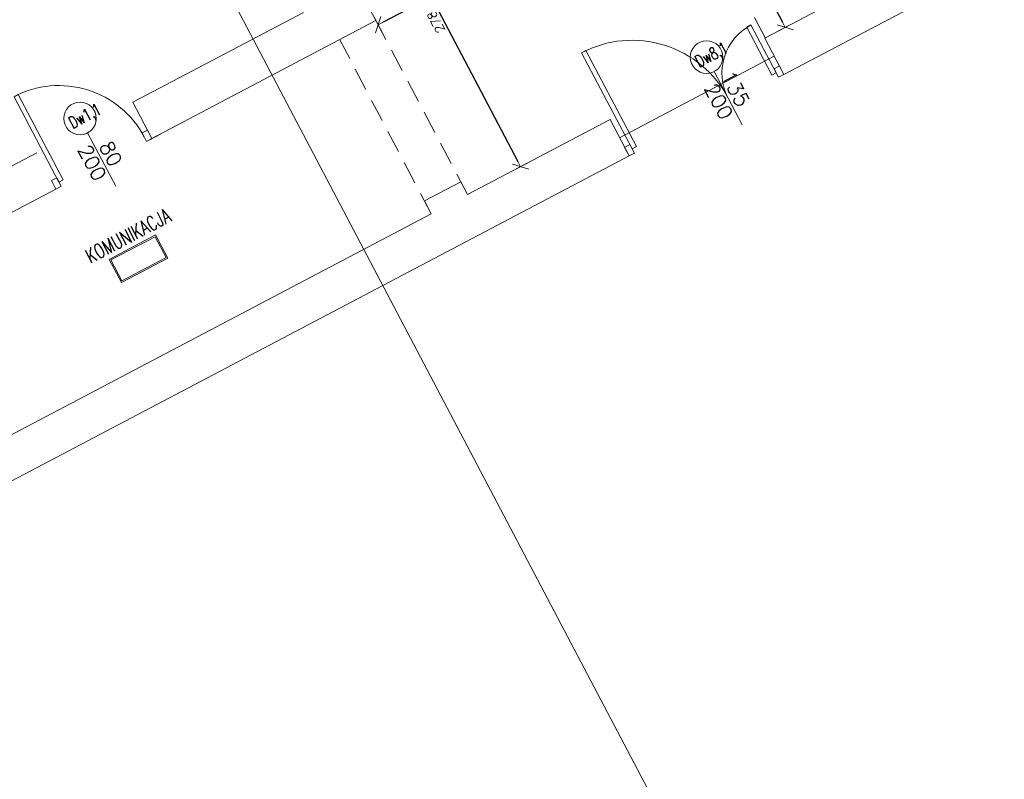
# Model space of a CAD drawing. Header units: metres. Extents: x 7408630 to 7411134, y 5569633 to 5570339.
# Tile 204 of 256: x 7410500.32 to 7410508.48, y 5569898.22 to 5569904.52. Entities that reach past the tile are written whole.
import ezdxf
from ezdxf.enums import TextEntityAlignment as Align

# ---------------------------------------------------------------- set-up
doc = ezdxf.new("R2010")
doc.units = ezdxf.units.M
doc.header["$MEASUREMENT"] = 0
doc.linetypes.add('HIDDEN', pattern=[9.525, 6.35, -3.175])
for name, color, linetype, lineweight in [('0-osie-tx', 66, 'Continuous', 9), ('Istn-drzwi', 1, 'Continuous', 13), ('Istn-sciany', 3, 'Continuous', 20), ('Istn-widok', 1, 'Continuous', 15), ('OPIS POM NOWE', 140, 'Continuous', 5), ('Opis_drzwi', 9, 'Continuous', 15), ('Opis_pom', 9, 'Continuous', 18)]:
    doc.layers.add(name, color=color, linetype=linetype, lineweight=lineweight)
doc.layers.add('ramki', color=66, linetype='Continuous', lineweight=9, plot=False)
doc.styles.add('ARCHETYP', font='romans.shx', dxfattribs={"height": 15})
doc.styles.add('ARIAL', font='tahoma.ttf')
doc.styles.add('TXT', font='simplex.shx')
doc.dimstyles.new('DIM50', dxfattribs={"dimscale": 5, "dimtxt": 2, "dimasz": 1, "dimexe": 0, "dimexo": 0, "dimgap": 0.5, "dimtad": 1, "dimdec": 4, "dimrnd": 0.5, "dimdsep": 46, "dimtxsty": 'TXT', "dimblk": 'TICK1', "dimblk1": 'TICK1', "dimblk2": 'TICK1', "dimsah": 1, "dimcen": 0, "dimse1": 1, "dimse2": 1, "dimclrd": 1, "dimclre": 7, "dimclrt": 9, "dimadec": 0, "dimazin": 0, "dimtfac": 1, "dimtdec": 4, "dimtmove": 2, "dimatfit": 3, "dimldrblk": 'TICK1', "dimfxl": 1, "dimtolj": 1, "dimarcsym": 0})

# ---------------------------------------------------------------- blocks, each defined once
blk = doc.blocks.new('TICK1')
at = {"color": 2}
blk.add_line((-1, -1), (1, 1), dxfattribs=at)
at = {"color": 0}
for p, q in [((0, 0), (-1, 0)), ((0, -1.4), (0, 1.4))]:
    blk.add_line(p, q, dxfattribs=at)
blk = doc.blocks.new('*D87')
at = {"layer": '0-osie-tx', "color": 1, "lineweight": -2}
blk.add_line((60247.23, -198041.59), (60247.23, -198309.59), dxfattribs=at)
at = {"layer": 'DEFPOINTS', "color": 0}
for p in [(60197.57, -198036.59), (60197.57, -198314.59), (60247.23, -198314.59)]:
    blk.add_point(p, dxfattribs=at)
at = {"layer": '0-osie-tx', "color": 1, "lineweight": -2, "xscale": 5, "yscale": 5, "zscale": 5}
for p, rotation in [((60247.23, -198036.59), 90), ((60247.23, -198314.59), 270)]:
    blk.add_blockref('TICK1', p, dxfattribs=dict(at, rotation=rotation))
at = {"layer": '0-osie-tx', "color": 9, "insert": (60240.98, -198175.59), "char_height": 7.5, "attachment_point": 5, "rotation": 90, "style": 'TXT'}
blk.add_mtext('\\A1;278', dxfattribs=at)
blk = doc.blocks.new('*D88')
at = {"layer": '0-osie-tx', "color": 1, "lineweight": -2}
blk.add_line((60495.31, -198027.59), (60495.31, -198309.59), dxfattribs=at)
at = {"layer": 'DEFPOINTS', "color": 0}
for p in [(60476.57, -198022.59), (60476.57, -198314.59), (60495.31, -198314.59)]:
    blk.add_point(p, dxfattribs=at)
at = {"layer": '0-osie-tx', "color": 1, "lineweight": -2, "xscale": 5, "yscale": 5, "zscale": 5}
for p, rotation in [((60495.31, -198022.59), 90), ((60495.31, -198314.59), 270)]:
    blk.add_blockref('TICK1', p, dxfattribs=dict(at, rotation=rotation))
at = {"layer": '0-osie-tx', "color": 9, "insert": (60489.06, -198168.59), "char_height": 7.5, "attachment_point": 5, "rotation": 90, "style": 'TXT'}
blk.add_mtext('\\A1;292', dxfattribs=at)
blk = doc.blocks.new('*D108')
at = {"layer": '0-osie-tx', "color": 1, "lineweight": -2}
blk.add_line((60202.57, -198155.47), (60588.57, -198155.47), dxfattribs=at)
at = {"layer": 'DEFPOINTS', "color": 0}
for p in [(60197.57, -198151.59), (60593.57, -198151.59), (60593.57, -198155.47)]:
    blk.add_point(p, dxfattribs=at)
at = {"layer": '0-osie-tx', "color": 1, "lineweight": -2, "xscale": 5, "yscale": 5, "zscale": 5, "rotation": 180}
blk.add_blockref('TICK1', (60197.57, -198155.47), dxfattribs=at)
at = {"layer": '0-osie-tx', "color": 1, "lineweight": -2, "xscale": 5, "yscale": 5, "zscale": 5}
blk.add_blockref('TICK1', (60593.57, -198155.47), dxfattribs=at)
at = {"layer": '0-osie-tx', "color": 9, "insert": (60395.57, -198149.22), "char_height": 7.5, "attachment_point": 5, "style": 'TXT'}
blk.add_mtext('\\A1;396', dxfattribs=at)
blk = doc.blocks.new('A$C142d3faa')
at = {"layer": '0-osie-tx'}
blk.add_lwpolyline([(1399.72536, 831.60619), (1544.72536, 831.60619)], dxfattribs=at)
at = {"layer": 'Istn-drzwi'}
for points in [[(975.22536, 1095.60619), (975.22536, 1015.60619), (971.22536, 1015.60619), (971.22536, 1095.60619)], [(971.22536, 1011.60619), (966.22536, 1011.60619), (966.22536, 1019.60619), (971.22536, 1019.60619)], [(1051.22536, 1011.60619), (1056.22536, 1011.60619), (1056.22536, 1019.60619), (1051.22536, 1019.60619)], [(1408.72536, 908.60619), (1408.72536, 818.60619), (1404.72536, 818.60619), (1404.72536, 908.60619)], [(1535.72536, 863.60619), (1535.72536, 818.60619), (1539.72536, 818.60619), (1539.72536, 863.60619)], [(1404.72536, 814.60619), (1399.72536, 814.60619), (1399.72536, 822.60619), (1404.72536, 822.60619)], [(1539.72536, 814.60619), (1544.72536, 814.60619), (1544.72536, 822.60619), (1539.72536, 822.60619)]]:
    blk.add_lwpolyline(points, close=True, dxfattribs=at)
for points in [[(1011.22536, 990.60619), (1011.22536, 1040.60619)], [(1494.72536, 793.60619), (1494.72536, 843.60619)]]:
    blk.add_lwpolyline(points, dxfattribs=at)
for centre, radius, start, end in [((971.22536, 1015.60619), 80, 0.00000004, 90.00000004), ((1404.72536, 818.60619), 90, 0.00000004, 90.00000004), ((1539.72536, 818.60619), 45, 89.99999987, 180.00000002)]:
    blk.add_arc(centre, radius, start, end, dxfattribs=at)
at = {"layer": 'Istn-sciany'}
blk.add_line((1054.22536, 1011.60619), (1064.22536, 1011.60619), dxfattribs=at)
for points in [[(1266.22536, 1011.60619), (1266.22536, 1588.60619)], [(966.22536, 1045.60619), (561.22536, 1045.60619)], [(1216.22536, 1045.60619), (1056.22536, 1045.60619)], [(1056.22536, 1011.60619), (1056.22536, 1045.60619)], [(966.22536, 1011.60619), (561.22536, 1011.60619)], [(1266.22536, 1011.60619), (1056.22536, 1011.60619)], [(1232.22536, 848.60619), (1232.22536, 860.60619), (1266.22536, 860.60619), (1266.22536, 848.60619)], [(1399.72536, 814.60619), (-82.77464, 814.60619), (-82.77464, 848.60619)], [(1232.22536, 848.60619), (65.22536, 848.60619)], [(1399.72536, 848.60619), (1266.22536, 848.60619)], [(1399.72536, 814.60619), (1399.72536, 848.60619)], [(1848.72536, 814.60619), (1544.72536, 814.60619), (1544.72536, 848.60619)], [(1848.72536, 848.60619), (1544.72536, 848.60619)]]:
    blk.add_lwpolyline(points, dxfattribs=at)
at = {"layer": 'Istn-widok', "linetype": 'HIDDEN', "ltscale": 3}
for points in [[(1545.22536, 848.57204), (1545.22536, 1148.60619)], [(1232.22536, 848.60619), (1232.22536, 1011.60619)], [(1266.22536, 848.60619), (1266.22536, 1011.60619)]]:
    blk.add_lwpolyline(points, dxfattribs=at)
at = {"layer": 'Opis_drzwi'}
for centre in [(1011.22536, 1054.10619), (1494.72536, 857.10619)]:
    blk.add_circle(centre, 13.5, dxfattribs=at)
at = {"layer": 'Opis_pom', "ltscale": 0.7}
for points in [[(978.22875, 917.72626), (1021.74875, 917.72626), (1021.74875, 939.48626), (978.22875, 939.48626)], [(979.31675, 918.81426), (1020.66075, 918.81426), (1020.66075, 938.39826), (979.31675, 938.39826)]]:
    blk.add_lwpolyline(points, close=True, dxfattribs=at)
at = {"layer": 'ramki'}
blk.add_lwpolyline([(1168.9431, 182.52212), (1168.9431, 4382.52212), (4138.9431, 4382.52212), (4188.9431, 182.52212)], close=True, dxfattribs=at)
at = {"layer": 'Istn-drzwi', "color": 8, "style": 'ARCHETYP'}
for s, p in [('200', (997.07822, 1032.41027)), ('80', (1014.22536, 1026.629)), ('200', (1480.57822, 835.41027)), ('135', (1497.72536, 838.188))]:
    blk.add_text(s, height=12, rotation=269.99999996, dxfattribs=at).set_placement(p)
at = {"layer": 'OPIS POM NOWE', "style": 'ARIAL'}
for tag, p in [('E1,4', (2085.45351, 1677.90272)), ('E1,4', (2642.56507, 1467.09858)), ('E1,4', (2887.55495, 1334.66914)), ('E1,1', (2346.15173, 945.30692)), ('E1,2', (2380.28977, 731.46058)), ('E1,4', (3248.92697, 423.56227)), ('E1,3', (2269.29047, 389.84746)), ('E1,5', (4145.39689, -41.41678))]:
    blk.add_attdef(tag, text='', height=23.936, dxfattribs=at).set_placement(p, align=Align.MIDDLE_CENTER)
at = {"layer": 'Opis_drzwi', "style": 'ARCHETYP', "width": 0.7}
for s, p in [('Dw1,1', (1001.8073, 1049.18451)), ('Dw8,1', (1485.3073, 852.18451))]:
    blk.add_text(s, height=10, dxfattribs=at).set_placement(p)
at = {"layer": 'Opis_pom', "ltscale": 0.7, "style": 'TXT', "width": 0.7}
blk.add_text('KOMUNIKACJA', height=12, dxfattribs=at).set_placement((1001.10388, 943.53257), align=Align.CENTER)
at = {"layer": 'Opis_pom', "ltscale": 0.7, "style": 'ARIAL'}
for tag, p in [('B1,18', (784.17545, 4749.37691)), ('B1,21', (1474.16062, 4744.55225)), ('B1/17', (593.195, 4721.36004)), ('1,23', (2643.87974, 4721.36004)), ('1,22', (2015.9973, 4715.61993)), ('A1,1', (-123.27527, 4710.79271)), ('B1,19', (983.47704, 4684.25047)), ('B1,1', (2964.21389, 4687.19476)), ('A1,6', (-365.37937, 4657.22679)), ('A1,16', (198.20726, 4631.43636)), ('B1,20', (1267.19488, 4624.63245)), ('B1,3', (3298.01304, 4567.23582)), ('B1,4', (4545.10985, 4480.62225)), ('A1,5', (-782.1155, 4446.93269)), ('A1,2', (-186.91937, 4425.11232)), ('A1,15', (198.20726, 4391.00084)), ('B1,2', (2872.01208, 4302.45919)), ('A1,3', (-121.28956, 4150.90563)), ('B1,8', (2427.38319, 4053.12316)), ('B1,6', (4754.92624, 3940.33462)), ('A1,4', (-837.67923, 3920.77219)), ('B1,14', (401.20606, 3890.99898)), ('B1,13', (1255.28314, 3857.26479)), ('B1,10', (1961.59927, 3852.27607)), ('B1,5', (4487.88744, 3854.52406)), ('B1,9', (2126.78184, 3827.24689)), ('B1,7', (3203.17952, 3799.68363)), ('B1,11', (2118.65879, 3658.83867)), ('B1,12', (1949.47729, 3633.25719)), ('C1,2', (2894.60473, 3427.28336)), ('C1,3', (2160.24672, 3198.45588)), ('C1,1', (3129.25555, 2706.44899)), ('C1,4', (2077.33924, 2485.4131)), ('C1,5', (2131.38321, 2180.30979)), ('C1,10', (3196.04343, 2172.92088)), ('C1,9', (3215.99552, 1907.6342)), ('C1,6', (2168.07384, 1819.58528)), ('D0,18', (1348.65318, 1483.78164)), ('C1,8', (2890.19555, 1472.29709)), ('C1,7', (2247.74624, 1432.40489)), ('D,03', (680.14667, 1361.20684)), ('D0,15', (1769.82602, 1360.28568)), ('D,07', (301.65348, 1339.2086)), ('D0,6', (-189.6235, 1299.11733)), ('D0,8', (-573.60597, 1280.79442)), ('D0,4', (520.2942, 1181.60376)), ('D0,2', (1011.71883, 1184.66707)), ('D0,14', (1790.01141, 1156.00202)), ('D,05', (264.32997, 1077.69749)), ('D0,13', (1760.78024, 974.27002)), ('D0,09', (-770.07094, 944.55513)), ('D0,1', (999.98875, 928.60626)), ('D0,10', (-751.07239, 564.55801)), ('D0,11', (-751.07239, 336.73827)), ('D0,12', (198.7439, 306.39703))]:
    blk.add_attdef(tag, text='', height=11.968, dxfattribs=at).set_placement(p, align=Align.MIDDLE_CENTER)
at = {"layer": '0-osie-tx'}
for base, p1, p2, picture, middle in [((1563.96809, 848.60619), (1545.22536, 1140.60619), (1545.22536, 848.60619), '*D88', (1557.71809, 994.60619)), ((1315.89049, 848.60619), (1266.22536, 1126.60619), (1266.22536, 848.60619), '*D87', (1309.64049, 987.60619))]:
    dim = blk.add_linear_dim(base=base, p1=p1, p2=p2, angle=90, dimstyle='DIM50', override={"dimtxt": 1.5, "dimfxl": 0}, dxfattribs=at)
    dim.commit()
    dim.dimension.update_dxf_attribs({"geometry": picture, "text_midpoint": middle, "insert": (-58931.34199, 199163.19449)})
dim = blk.add_linear_dim(base=(1662.22536, 1007.72056), p1=(1266.22536, 1011.60619), p2=(1662.22536, 1011.60619), dimstyle='DIM50', override={"dimtxt": 1.5, "dimfxl": 0}, dxfattribs=at)
dim.commit()
dim.dimension.update_dxf_attribs({"geometry": '*D108', "text_midpoint": (1464.22536, 1013.97056), "insert": (-58931.34199, 199163.19449)})

msp = doc.modelspace()

# ---------------------------------------------------------------- block references
at = {"xscale": 0.01, "yscale": 0.01, "zscale": 0.01, "rotation": 27.75854060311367}
msp.add_blockref('A$C142d3faa', (7410496.7794, 5569889.66285), dxfattribs=at)

doc.saveas('drawing.dxf')
